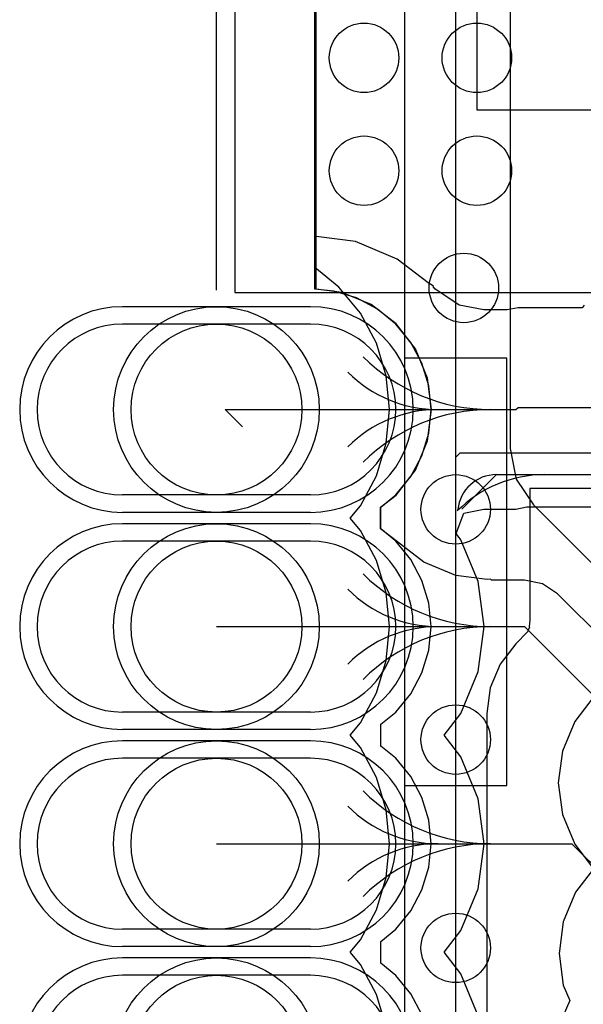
# Model space of a CAD drawing. Extents: x 772.2 to 790.5, y 469.3 to 499.1.
# Tile 4 of 20: x 772.2 to 775.5, y 479.7 to 485.5. Entities that reach past the tile are written whole.
import ezdxf

# ---------------------------------------------------------------- set-up
doc = ezdxf.new("R2010")
doc.units = 0
doc.layers.get('0').update_dxf_attribs({"linetype": 'CONTINUOUS'})
for name, color, linetype in [('BOTTOMLAYER', 5, 'CONTINUOUS'), ('BOTTOMOVERLAY', 54, 'CONTINUOUS'), ('BOTTOMSOLDER', 6, 'CONTINUOUS'), ('KEEPOUTLAYER', 6, 'CONTINUOUS'), ('MIDLAYER1', 16, 'CONTINUOUS'), ('MIDLAYER2', 76, 'CONTINUOUS'), ('MULTILAYER', 9, 'CONTINUOUS'), ('TOPLAYER', 1, 'CONTINUOUS'), ('TOPPASTE', 8, 'CONTINUOUS'), ('TOPSOLDER', 216, 'CONTINUOUS')]:
    doc.layers.add(name, color=color, linetype=linetype)

# ---------------------------------------------------------------- blocks, each defined once
blk = doc.blocks.new('HOLE0_7_2_1X1_1_23')
at = {"layer": 'BOTTOMLAYER'}
for p, q in [((0.499199, 0.499999), (-0.600799, 0.499999)), ((0.499199, -0.499999), (-0.600799, -0.499999))]:
    blk.add_line(p, q, dxfattribs=at)
for centre, start, end in [((-0.600799, 0), 90, -90), ((0.499199, 0), -90, 90)]:
    blk.add_arc(centre, 0.5, start, end, dxfattribs=at)
at = {"layer": 'BOTTOMSOLDER'}
for p, q in [((0.499199, 0.601599), (-0.600799, 0.601599)), ((0.499199, -0.601599), (-0.600799, -0.601599))]:
    blk.add_line(p, q, dxfattribs=at)
for centre, start, end in [((-0.600799, 0), 90, -90), ((0.499199, 0), -90, 90)]:
    blk.add_arc(centre, 0.6016, start, end, dxfattribs=at)
at = {"layer": 'MIDLAYER1'}
for p, q in [((0.499199, 0.499999), (-0.600799, 0.499999)), ((0.499199, -0.499999), (-0.600799, -0.499999))]:
    blk.add_line(p, q, dxfattribs=at)
for centre, start, end in [((-0.600799, 0), 90, -90), ((0.499199, 0), -90, 90)]:
    blk.add_arc(centre, 0.5, start, end, dxfattribs=at)
at = {"layer": 'MIDLAYER2'}
for p, q in [((0.499199, 0.499999), (-0.600799, 0.499999)), ((0.499199, -0.499999), (-0.600799, -0.499999))]:
    blk.add_line(p, q, dxfattribs=at)
for centre, start, end in [((-0.600799, 0), 90, -90), ((0.499199, 0), -90, 90)]:
    blk.add_arc(centre, 0.5, start, end, dxfattribs=at)
at = {"layer": 'MULTILAYER'}
blk.add_circle((-0.0508, 0), 0.5, dxfattribs=at)
at = {"layer": 'TOPLAYER'}
blk.add_circle((-0.0508, 0), 0.5, dxfattribs=at)
at = {"layer": 'TOPSOLDER'}
blk.add_circle((-0.0508, 0), 0.6016, dxfattribs=at)
blk = doc.blocks.new('HOLE0_7_2_1X1_1_24')
at = {"layer": 'BOTTOMLAYER'}
for p, q in [((0.499199, 0.499999), (-0.600799, 0.499999)), ((0.499199, -0.499999), (-0.600799, -0.499999))]:
    blk.add_line(p, q, dxfattribs=at)
for centre, start, end in [((-0.600799, 0), 90, -90), ((0.499199, 0), -90, 90)]:
    blk.add_arc(centre, 0.5, start, end, dxfattribs=at)
at = {"layer": 'BOTTOMSOLDER'}
for p, q in [((0.499199, 0.601599), (-0.600799, 0.601599)), ((0.499199, -0.601599), (-0.600799, -0.601599))]:
    blk.add_line(p, q, dxfattribs=at)
for centre, start, end in [((-0.600799, 0), 90, -90), ((0.499199, 0), -90, 90)]:
    blk.add_arc(centre, 0.6016, start, end, dxfattribs=at)
at = {"layer": 'MIDLAYER1'}
for p, q in [((0.499199, 0.499999), (-0.600799, 0.499999)), ((0.499199, -0.499999), (-0.600799, -0.499999))]:
    blk.add_line(p, q, dxfattribs=at)
for centre, start, end in [((-0.600799, 0), 90, -90), ((0.499199, 0), -90, 90)]:
    blk.add_arc(centre, 0.5, start, end, dxfattribs=at)
at = {"layer": 'MIDLAYER2'}
for p, q in [((0.499199, 0.499999), (-0.600799, 0.499999)), ((0.499199, -0.499999), (-0.600799, -0.499999))]:
    blk.add_line(p, q, dxfattribs=at)
for centre, start, end in [((-0.600799, 0), 90, -90), ((0.499199, 0), -90, 90)]:
    blk.add_arc(centre, 0.5, start, end, dxfattribs=at)
at = {"layer": 'MULTILAYER'}
blk.add_circle((-0.0508, 0), 0.5, dxfattribs=at)
at = {"layer": 'TOPLAYER'}
blk.add_circle((-0.0508, 0), 0.5, dxfattribs=at)
at = {"layer": 'TOPSOLDER'}
blk.add_circle((-0.0508, 0), 0.6016, dxfattribs=at)
blk = doc.blocks.new('HOLE0_7_2_1X1_1_25')
at = {"layer": 'BOTTOMLAYER'}
for p, q in [((0.499199, 0.499999), (-0.600799, 0.499999)), ((0.499199, -0.499999), (-0.600799, -0.499999))]:
    blk.add_line(p, q, dxfattribs=at)
for centre, start, end in [((-0.600799, 0), 90, -90), ((0.499199, 0), -90, 90)]:
    blk.add_arc(centre, 0.5, start, end, dxfattribs=at)
at = {"layer": 'BOTTOMSOLDER'}
for p, q in [((0.499199, 0.601599), (-0.600799, 0.601599)), ((0.499199, -0.601599), (-0.600799, -0.601599))]:
    blk.add_line(p, q, dxfattribs=at)
for centre, start, end in [((-0.600799, 0), 90, -90), ((0.499199, 0), -90, 90)]:
    blk.add_arc(centre, 0.6016, start, end, dxfattribs=at)
at = {"layer": 'MIDLAYER1'}
for p, q in [((0.499199, 0.499999), (-0.600799, 0.499999)), ((0.499199, -0.499999), (-0.600799, -0.499999))]:
    blk.add_line(p, q, dxfattribs=at)
for centre, start, end in [((-0.600799, 0), 90, -90), ((0.499199, 0), -90, 90)]:
    blk.add_arc(centre, 0.5, start, end, dxfattribs=at)
at = {"layer": 'MIDLAYER2'}
for p, q in [((0.499199, 0.499999), (-0.600799, 0.499999)), ((0.499199, -0.499999), (-0.600799, -0.499999))]:
    blk.add_line(p, q, dxfattribs=at)
for centre, start, end in [((-0.600799, 0), 90, -90), ((0.499199, 0), -90, 90)]:
    blk.add_arc(centre, 0.5, start, end, dxfattribs=at)
at = {"layer": 'MULTILAYER'}
blk.add_circle((-0.0508, 0), 0.5, dxfattribs=at)
at = {"layer": 'TOPLAYER'}
blk.add_circle((-0.0508, 0), 0.5, dxfattribs=at)
at = {"layer": 'TOPSOLDER'}
blk.add_circle((-0.0508, 0), 0.6016, dxfattribs=at)
blk = doc.blocks.new('HOLE0_7_2_1X1_1_26')
at = {"layer": 'BOTTOMLAYER'}
for p, q in [((0.499199, 0.499999), (-0.600799, 0.499999)), ((0.499199, -0.499999), (-0.600799, -0.499999))]:
    blk.add_line(p, q, dxfattribs=at)
for centre, start, end in [((-0.600799, 0), 90, -90), ((0.499199, 0), -90, 90)]:
    blk.add_arc(centre, 0.5, start, end, dxfattribs=at)
at = {"layer": 'BOTTOMSOLDER'}
for p, q in [((0.499199, 0.601599), (-0.600799, 0.601599)), ((0.499199, -0.601599), (-0.600799, -0.601599))]:
    blk.add_line(p, q, dxfattribs=at)
for centre, start, end in [((-0.600799, 0), 90, -90), ((0.499199, 0), -90, 90)]:
    blk.add_arc(centre, 0.6016, start, end, dxfattribs=at)
at = {"layer": 'MIDLAYER1'}
for p, q in [((0.499199, 0.499999), (-0.600799, 0.499999)), ((0.499199, -0.499999), (-0.600799, -0.499999))]:
    blk.add_line(p, q, dxfattribs=at)
for centre, start, end in [((-0.600799, 0), 90, -90), ((0.499199, 0), -90, 90)]:
    blk.add_arc(centre, 0.5, start, end, dxfattribs=at)
at = {"layer": 'MIDLAYER2'}
for p, q in [((0.499199, 0.499999), (-0.600799, 0.499999)), ((0.499199, -0.499999), (-0.600799, -0.499999))]:
    blk.add_line(p, q, dxfattribs=at)
for centre, start, end in [((-0.600799, 0), 90, -90), ((0.499199, 0), -90, 90)]:
    blk.add_arc(centre, 0.5, start, end, dxfattribs=at)
at = {"layer": 'MULTILAYER'}
blk.add_circle((-0.0508, 0), 0.5, dxfattribs=at)
at = {"layer": 'TOPLAYER'}
blk.add_circle((-0.0508, 0), 0.5, dxfattribs=at)
at = {"layer": 'TOPSOLDER'}
blk.add_circle((-0.0508, 0), 0.6016, dxfattribs=at)

msp = doc.modelspace()

# ---------------------------------------------------------------- linework, layer by layer
at = {"layer": 'BOTTOMLAYER'}
for p, q in [((773.936496, 484.196591), (773.936496, 497.901504)), ((774.166943, 484.166253), (773.936496, 484.196591)), ((774.412149, 484.064683), (774.166943, 484.166253)), ((774.592972, 483.925933), (774.412149, 484.064683)), ((774.624481, 483.904879), (774.592972, 483.925933)), ((774.622713, 483.903111), (774.624481, 483.904879)), ((774.632362, 483.890538), (774.622713, 483.903111)), ((774.774374, 483.795647), (774.632362, 483.890538)), ((774.918912, 483.766896), (774.774374, 483.795647)), ((775.506663, 483.793803), (775.494205, 483.779596)), ((775.055255, 483.766896), (774.918912, 483.766896)), ((775.1191, 483.779596), (775.055255, 483.766896)), ((775.494205, 483.779596), (775.1191, 483.779596)), ((773.4046, 483.1842), (773.5062, 483.0826)), ((773.4046, 483.1842), (775.1064, 483.1842)), ((775.1064, 483.1842), (775.1191, 483.1969)), ((775.1191, 483.1969), (779.78, 483.1969)), ((774.790541, 482.601504), (774.992237, 482.8032)), ((774.992237, 482.8032), (779.5768, 482.8032)), ((774.800919, 482.578034), (774.918912, 482.601504)), ((774.918912, 482.601504), (775.1064, 482.601504)), ((775.1064, 482.601504), (775.170245, 482.614204)), ((775.170245, 482.614204), (777.153211, 482.614204)), ((774.756182, 482.459172), (774.800919, 482.578034)), ((774.784285, 482.422548), (774.756182, 482.459172)), ((774.885854, 482.177341), (774.784285, 482.422548)), ((774.920497, 481.9142), (774.885854, 482.177341)), ((774.885854, 481.651059), (774.920497, 481.9142)), ((774.784285, 481.405852), (774.885854, 481.651059)), ((775.564367, 481.507033), (775.450369, 481.358468)), ((774.687102, 481.2792), (774.784285, 481.405852)), ((775.450369, 481.358468), (775.378706, 481.185461)), ((774.784285, 481.152548), (774.687102, 481.2792)), ((774.885854, 480.907341), (774.784285, 481.152548)), ((775.378706, 481.185461), (775.354263, 480.9998)), ((775.354263, 480.9998), (775.378706, 480.814139)), ((774.920497, 480.6442), (774.885854, 480.907341)), ((775.378706, 480.814139), (775.450369, 480.641132)), ((773.3538, 480.6442), (773.4046, 480.6442)), ((773.4046, 480.6442), (774.1412, 480.6442)), ((774.885854, 480.381059), (774.920497, 480.6442)), ((775.450369, 480.641132), (775.560547, 480.497545)), ((775.560547, 480.497545), (775.455366, 480.360469)), ((774.784285, 480.135852), (774.885854, 480.381059)), ((775.455366, 480.360469), (775.383702, 480.187462)), ((775.383702, 480.187462), (775.35926, 480.001801)), ((774.687102, 480.0092), (774.784285, 480.135852)), ((774.784285, 479.882548), (774.687102, 480.0092)), ((775.35926, 480.001801), (775.383702, 479.81614)), ((774.885854, 479.637341), (774.784285, 479.882548)), ((775.383702, 479.81614), (775.420875, 479.726399)), ((775.420875, 479.726399), (775.383702, 479.636661))]:
    msp.add_line(p, q, dxfattribs=at)
for centre in [(774.2174, 485.2416), (774.8778, 485.2416), (774.2174, 484.5812), (774.8778, 484.5812), (774.8016, 483.8954), (774.7538, 482.6), (774.7538, 481.253), (774.7538, 480.0346)]:
    msp.add_circle(centre, 0.2032, dxfattribs=at)
for centre, radius, start, end in [((774.957604, 484.238003), 1.053803, 225, 270), ((774.650998, 483.931397), 0.747197, 225, 270), ((774.650998, 482.437003), 0.747197, 90, 135), ((774.957604, 482.130397), 1.053803, 90, 135), ((775.275028, 482.078772), 0.724428, 90, 135), ((774.99223, 482.576294), 0.226906, 90, 174.322)]:
    msp.add_arc(centre, radius, start, end, dxfattribs=at)
at = {"layer": 'BOTTOMOVERLAY'}
for p, q in [((773.460998, 494.3848), (773.460998, 483.8692)), ((774.4538, 492.284197), (774.4538, 471.584203)), ((773.460998, 483.8692), (789.234398, 483.8692))]:
    msp.add_line(p, q, dxfattribs=at)
at = {"layer": 'KEEPOUTLAYER'}
msp.add_line((773.3538, 483.8827), (773.3538, 498.4842), dxfattribs=at)
at = {"layer": 'MIDLAYER1'}
for p, q in [((773.930233, 483.888199), (773.930233, 497.907767)), ((774.041652, 483.877226), (773.930233, 483.888199)), ((774.174207, 483.837016), (774.041652, 483.877226)), ((774.296369, 483.77172), (774.174207, 483.837016)), ((774.403445, 483.683843), (774.296369, 483.77172)), ((774.491321, 483.576767), (774.403445, 483.683843)), ((774.556617, 483.454606), (774.491321, 483.576767)), ((774.596828, 483.322051), (774.556617, 483.454606)), ((774.610404, 483.1842), (774.596828, 483.322051)), ((774.596828, 483.046349), (774.610404, 483.1842)), ((774.556617, 482.913794), (774.596828, 483.046349)), ((774.491321, 482.791633), (774.556617, 482.913794)), ((774.403445, 482.684557), (774.491321, 482.791633)), ((774.315888, 482.6127), (774.403445, 482.684557)), ((774.315888, 482.4857), (774.315888, 482.6127)), ((774.403445, 482.413843), (774.315888, 482.4857)), ((774.491321, 482.306767), (774.403445, 482.413843)), ((774.556617, 482.184606), (774.491321, 482.306767)), ((774.596828, 482.052051), (774.556617, 482.184606)), ((774.610404, 481.9142), (774.596828, 482.052051)), ((774.596828, 481.776349), (774.610404, 481.9142)), ((774.556617, 481.643794), (774.596828, 481.776349)), ((774.491321, 481.521633), (774.556617, 481.643794)), ((774.403445, 481.414557), (774.491321, 481.521633)), ((774.315888, 481.3427), (774.403445, 481.414557)), ((774.315888, 481.2157), (774.315888, 481.3427)), ((774.403445, 481.143843), (774.315888, 481.2157)), ((774.491321, 481.036767), (774.403445, 481.143843)), ((774.556617, 480.914606), (774.491321, 481.036767)), ((774.596828, 480.782051), (774.556617, 480.914606)), ((774.610404, 480.6442), (774.596828, 480.782051)), ((774.596828, 480.506349), (774.610404, 480.6442)), ((774.556617, 480.373794), (774.596828, 480.506349)), ((774.491321, 480.251633), (774.556617, 480.373794)), ((774.403445, 480.144557), (774.491321, 480.251633)), ((774.315888, 480.0727), (774.403445, 480.144557)), ((774.315888, 479.9457), (774.315888, 480.0727)), ((774.403445, 479.873843), (774.315888, 479.9457)), ((774.491321, 479.766767), (774.403445, 479.873843)), ((774.556617, 479.644606), (774.491321, 479.766767))]:
    msp.add_line(p, q, dxfattribs=at)
for centre in [(774.2174, 485.2416), (774.8778, 485.2416), (774.2174, 484.5812), (774.8778, 484.5812), (774.8016, 483.8954), (774.7538, 482.6), (774.7538, 481.253), (774.7538, 480.0346)]:
    msp.add_circle(centre, 0.2032, dxfattribs=at)
at = {"layer": 'MIDLAYER2'}
for p, q in [((773.936496, 483.889162), (773.936496, 497.901504)), ((775.072044, 486.0036), (775.072044, 482.9556)), ((774.087372, 483.869299), (773.936496, 483.889162)), ((774.258436, 483.798443), (774.087372, 483.869299)), ((774.40533, 483.685728), (774.258436, 483.798443)), ((774.518045, 483.538835), (774.40533, 483.685728)), ((774.5889, 483.367771), (774.518045, 483.538835)), ((774.613068, 483.1842), (774.5889, 483.367771)), ((774.5889, 483.000629), (774.613068, 483.1842)), ((774.518045, 482.829565), (774.5889, 483.000629)), ((775.072044, 482.9556), (775.10164, 482.806804)), ((774.40533, 482.682672), (774.518045, 482.829565)), ((775.10164, 482.806804), (775.107528, 482.777208)), ((775.107528, 482.777208), (775.208579, 482.625979)), ((774.314141, 482.6127), (774.40533, 482.682672)), ((774.314141, 482.4857), (774.314141, 482.6127)), ((775.208579, 482.625979), (776.380718, 481.453838)), ((774.40533, 482.415728), (774.314141, 482.4857)), ((774.405446, 482.415576), (774.40533, 482.415728)), ((774.567061, 482.291563), (774.405446, 482.415576)), ((774.755446, 482.213531), (774.567061, 482.291563)), ((774.937183, 482.189607), (774.755446, 482.213531)), ((774.956906, 482.192203), (774.937183, 482.189607)), ((774.957604, 482.192297), (774.956906, 482.192203)), ((774.956906, 482.192203), (774.956906, 482.192203)), ((774.957607, 482.192297), (774.957604, 482.1923)), ((774.957604, 482.1923), (774.957604, 482.192297)), ((774.957607, 482.192297), (774.957607, 482.1923)), ((774.957607, 482.1923), (774.957607, 482.192297)), ((774.963776, 482.186125), (774.957607, 482.192297)), ((775.1572, 482.186125), (774.963776, 482.186125)), ((775.261261, 482.165426), (775.1572, 482.186125)), ((775.349481, 482.106481), (775.261261, 482.165426)), ((776.025397, 481.430564), (775.349481, 482.106481)), ((773.3538, 481.9142), (775.1572, 481.9142)), ((775.1572, 481.9142), (776.0716, 480.9998)), ((773.4046, 480.6442), (775.434197, 480.6442)), ((775.434197, 480.6442), (776.076596, 480.001801))]:
    msp.add_line(p, q, dxfattribs=at)
for centre in [(774.2174, 485.2416), (774.8778, 485.2416), (774.2174, 484.5812), (774.8778, 484.5812), (774.8016, 483.8954), (774.7538, 482.6), (774.7538, 481.253), (774.7538, 480.0346)]:
    msp.add_circle(centre, 0.2032, dxfattribs=at)
for centre, radius, start, end in [((774.957604, 482.968003), 1.053803, 225, 270), ((774.650998, 482.661397), 0.747197, 225, 270), ((774.650998, 481.167003), 0.747197, 90, 135), ((774.957604, 480.860397), 1.053803, 90, 135), ((774.957604, 481.698003), 1.053803, 225, 270), ((774.650998, 481.391397), 0.747197, 225, 270), ((774.650998, 479.897003), 0.747197, 90, 135), ((774.957604, 479.590397), 1.053803, 90, 135)]:
    msp.add_arc(centre, radius, start, end, dxfattribs=at)
at = {"layer": 'MULTILAYER'}
for centre in [(774.2174, 485.2416), (774.8778, 485.2416), (774.2174, 484.5812), (774.8778, 484.5812), (774.8016, 483.8954), (774.7538, 482.6), (774.7538, 481.253), (774.7538, 480.0346)]:
    msp.add_circle(centre, 0.2032, dxfattribs=at)
at = {"layer": 'TOPLAYER'}
for p, q in [((773.930233, 484.015125), (773.930233, 497.907767)), ((774.7538, 482.9048), (774.7538, 492.584199)), ((774.8778, 485.9528), (774.8778, 484.9368)), ((774.8778, 484.9368), (777.2654, 484.9368)), ((774.070011, 483.900411), (773.930233, 484.015125)), ((774.195975, 483.746924), (774.070011, 483.900411)), ((774.289574, 483.571812), (774.195975, 483.746924)), ((774.347214, 483.381802), (774.289574, 483.571812)), ((774.366676, 483.1842), (774.347214, 483.381802)), ((774.347214, 482.986598), (774.366676, 483.1842)), ((774.289574, 482.796588), (774.347214, 482.986598)), ((774.7538, 482.9048), (774.7792, 482.9302)), ((774.7792, 482.9302), (776.0208, 482.9302)), ((774.7538, 482.6), (774.7538, 482.9048)), ((774.195975, 482.621476), (774.289574, 482.796588)), ((776.028567, 482.722199), (775.187799, 482.722199)), ((775.187799, 482.722199), (775.187799, 481.951668)), ((774.136661, 482.5492), (774.195975, 482.621476)), ((774.7538, 480.0346), (774.7538, 482.6)), ((774.195975, 482.476924), (774.136661, 482.5492)), ((774.289574, 482.301812), (774.195975, 482.476924)), ((774.347214, 482.111802), (774.289574, 482.301812)), ((774.366676, 481.9142), (774.347214, 482.111802)), ((775.187799, 481.951668), (775.182867, 481.9142)), ((774.347214, 481.716598), (774.366676, 481.9142)), ((775.185559, 481.910166), (775.174241, 481.882839)), ((775.182867, 481.9142), (775.182864, 481.9142)), ((775.182864, 481.9142), (775.185559, 481.910166)), ((775.174241, 481.882839), (775.105201, 481.813799)), ((775.105201, 481.813799), (775.013593, 481.694416)), ((774.289574, 481.526588), (774.347214, 481.716598)), ((775.013593, 481.694416), (774.956009, 481.555392)), ((774.956009, 481.555392), (774.936367, 481.4062)), ((774.195975, 481.351476), (774.289574, 481.526588)), ((774.936367, 481.4062), (774.936367, 478.79)), ((774.136661, 481.2792), (774.195975, 481.351476)), ((774.195975, 481.206924), (774.136661, 481.2792)), ((774.289574, 481.031812), (774.195975, 481.206924)), ((774.347214, 480.841802), (774.289574, 481.031812)), ((774.366676, 480.6442), (774.347214, 480.841802)), ((774.347214, 480.446598), (774.366676, 480.6442)), ((774.289574, 480.256588), (774.347214, 480.446598)), ((774.195975, 480.081476), (774.289574, 480.256588)), ((774.136661, 480.0092), (774.195975, 480.081476)), ((774.195975, 479.936924), (774.136661, 480.0092)), ((774.7538, 475.1578), (774.7538, 480.0346)), ((774.289574, 479.761812), (774.195975, 479.936924)), ((774.347214, 479.571802), (774.289574, 479.761812))]:
    msp.add_line(p, q, dxfattribs=at)
for centre in [(774.2174, 485.2416), (774.8778, 485.2416), (774.2174, 484.5812), (774.8778, 484.5812), (774.8016, 483.8954), (774.7538, 482.6), (774.7538, 481.253), (774.7538, 480.0346)]:
    msp.add_circle(centre, 0.2032, dxfattribs=at)
at = {"layer": 'TOPPASTE'}
for p, q in [((775.053799, 483.484202), (774.4538, 483.484202)), ((774.4538, 483.484202), (774.4538, 480.984197)), ((775.053799, 480.984197), (775.053799, 483.484202)), ((774.4538, 480.984197), (775.053799, 480.984197))]:
    msp.add_line(p, q, dxfattribs=at)
at = {"layer": 'TOPSOLDER'}
for p, q in [((775.053799, 483.484202), (774.4538, 483.484202)), ((774.4538, 483.484202), (774.4538, 480.984197)), ((775.053799, 480.984197), (775.053799, 483.484202)), ((774.4538, 480.984197), (775.053799, 480.984197))]:
    msp.add_line(p, q, dxfattribs=at)

# ---------------------------------------------------------------- block references
for name, p in [('HOLE0_7_2_1X1_1_26', (773.4046, 483.1842)), ('HOLE0_7_2_1X1_1_25', (773.4046, 481.9142)), ('HOLE0_7_2_1X1_1_24', (773.4046, 480.6442)), ('HOLE0_7_2_1X1_1_23', (773.4046, 479.3742))]:
    msp.add_blockref(name, p)

doc.saveas('drawing.dxf')
